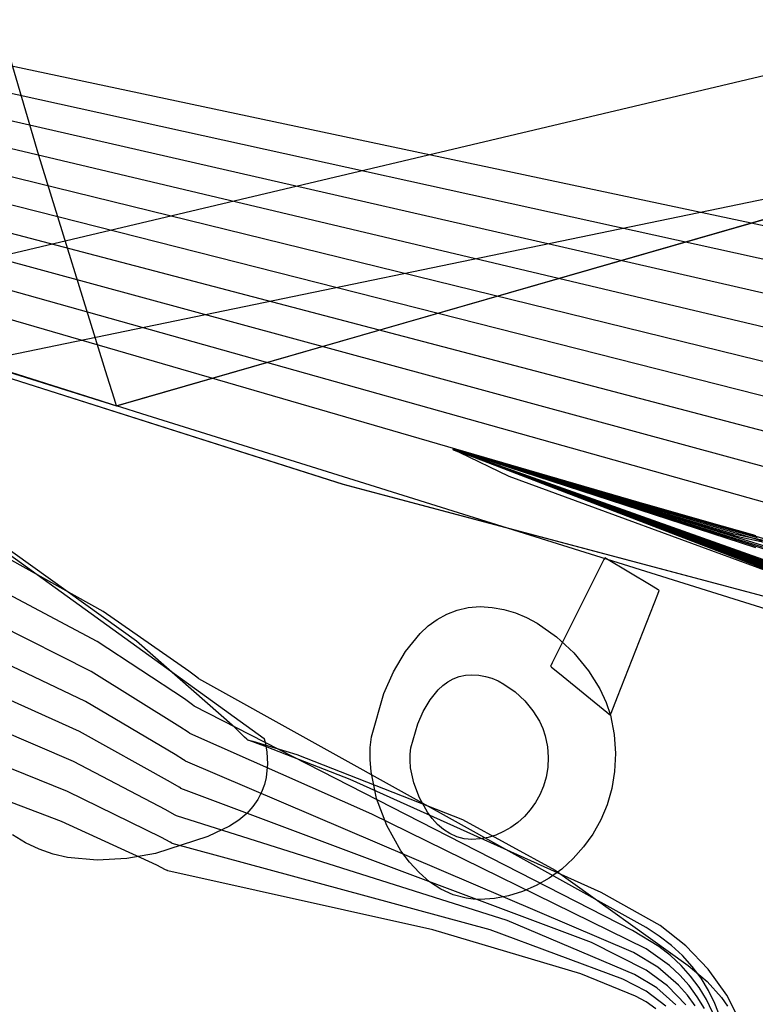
# Model space of a CAD drawing. Extents: x -3.57 to 3.57, y -2.08 to 2.06.
# Tile 108 of 219: x -0.6959 to -0.6237, y 0.2298 to 0.3265. Entities that reach past the tile are written whole.
import ezdxf

# ---------------------------------------------------------------- set-up
doc = ezdxf.new("R2010")
doc.units = 0

msp = doc.modelspace()

# ---------------------------------------------------------------- linework, layer by layer
at = {"layer": 'Layer 1', "color": 7, "linetype": 'CONTINUOUS'}
for p, q in [((-0.694025, 0.313142), (-0.721806, 0.407428)), ((-1.716449, 0.082469), (-0.268084, 0.382296)), ((-1.007922, 0.229826), (-0.608797, 0.324332)), ((-0.570312, 0.29503), (-0.703954, 0.323432)), ((-0.572596, 0.291831), (-0.704987, 0.321027)), ((-0.574873, 0.288628), (-0.706014, 0.318621)), ((-0.577157, 0.285425), (-0.707043, 0.316215)), ((-0.593832, 0.315221), (-0.662393, 0.295456)), ((-0.579441, 0.282222), (-0.708075, 0.313808)), ((-0.68731, 0.291458), (-0.694025, 0.313142)), ((-0.759791, 0.311318), (-0.664185, 0.280851)), ((-0.759791, 0.311318), (-0.664185, 0.280851)), ((-0.759791, 0.311318), (-0.664185, 0.280851)), ((-0.759791, 0.311318), (-0.664185, 0.280851)), ((-0.759791, 0.311318), (-0.664185, 0.280851)), ((-0.759791, 0.311318), (-0.664185, 0.280851)), ((-0.759791, 0.311318), (-0.664185, 0.280851)), ((-0.759791, 0.311318), (-0.664185, 0.280851)), ((-0.759791, 0.311318), (-0.664185, 0.280851)), ((-0.759791, 0.311318), (-0.664185, 0.280851)), ((-0.759791, 0.311318), (-0.664185, 0.280851)), ((-0.759791, 0.311318), (-0.664185, 0.280851)), ((-0.759791, 0.311318), (-0.664185, 0.280851)), ((-0.759791, 0.311318), (-0.664185, 0.280851)), ((-0.759791, 0.311318), (-0.664185, 0.280851)), ((-0.759791, 0.311318), (-0.664185, 0.280851)), ((-0.759791, 0.311318), (-0.664185, 0.280851)), ((-0.759784, 0.311315), (-0.664164, 0.280844)), ((-0.759784, 0.311315), (-0.664164, 0.280844)), ((-0.581725, 0.279023), (-0.709107, 0.311403)), ((-0.584005, 0.275816), (-0.710135, 0.308996)), ((-0.586285, 0.272617), (-0.711167, 0.306591)), ((-0.588569, 0.269414), (-0.712196, 0.304185)), ((-0.733937, 0.303546), (-0.686402, 0.288535)), ((-0.587553, 0.265235), (-0.70847, 0.300386)), ((-0.662393, 0.295456), (-0.683993, 0.28923)), ((-0.687971, 0.289031), (-0.699571, 0.292694)), ((-0.686606, 0.289194), (-0.68731, 0.291458)), ((-0.68644, 0.288658), (-0.686606, 0.289194)), ((-0.683993, 0.28923), (-0.686009, 0.288649)), ((-0.686755, 0.288647), (-0.687971, 0.289031)), ((-0.686468, 0.288556), (-0.686755, 0.288647)), ((-0.686409, 0.288538), (-0.686468, 0.288556)), ((-0.686406, 0.288549), (-0.68644, 0.288658)), ((-0.686403, 0.288536), (-0.686409, 0.288538)), ((-0.686403, 0.288539), (-0.686406, 0.288549)), ((-0.686402, 0.288536), (-0.686403, 0.288539)), ((-0.686402, 0.288536), (-0.686403, 0.288536)), ((-0.686401, 0.288536), (-0.686402, 0.288535)), ((-0.686402, 0.288535), (-0.686402, 0.288536)), ((-0.686402, 0.288535), (-0.686402, 0.288536)), ((-0.686402, 0.288536), (-0.686402, 0.288536)), ((-0.686402, 0.288535), (-0.686402, 0.288535)), ((-0.686402, 0.288535), (-0.686402, 0.288535)), ((-0.686402, 0.288535), (-0.686402, 0.288535)), ((-0.686402, 0.288535), (-0.686402, 0.288535)), ((-0.686402, 0.288535), (-0.686402, 0.288535)), ((-0.686402, 0.288535), (-0.686402, 0.288535)), ((-0.686402, 0.288535), (-0.686402, 0.288535)), ((-0.686402, 0.288535), (-0.686402, 0.288535)), ((-0.686379, 0.288542), (-0.686401, 0.288536)), ((-0.686009, 0.288649), (-0.686379, 0.288542)), ((-0.652936, 0.284147), (-0.653386, 0.284276)), ((-0.653386, 0.284276), (-0.653386, 0.284276)), ((-0.653386, 0.284276), (-0.653386, 0.284276)), ((-0.653386, 0.284276), (-0.653386, 0.284276)), ((-0.653386, 0.284276), (-0.653386, 0.284276)), ((-0.653386, 0.284276), (-0.653386, 0.284276)), ((-0.653386, 0.284276), (-0.653386, 0.284276)), ((-0.653386, 0.284276), (-0.653386, 0.284276)), ((-0.653386, 0.284276), (-0.653386, 0.284276)), ((-0.653386, 0.284276), (-0.653385, 0.284275)), ((-0.652929, 0.284143), (-0.653386, 0.284276)), ((-0.653386, 0.284276), (-0.653386, 0.284276)), ((-0.653386, 0.284276), (-0.653386, 0.284276)), ((-0.653386, 0.284276), (-0.653386, 0.284276)), ((-0.653386, 0.284276), (-0.653386, 0.284276)), ((-0.653386, 0.284276), (-0.653386, 0.284276)), ((-0.653386, 0.284276), (-0.653386, 0.284276)), ((-0.653386, 0.284276), (-0.653386, 0.284276)), ((-0.653386, 0.284276), (-0.653386, 0.284276)), ((-0.653386, 0.284276), (-0.653385, 0.284275)), ((-0.652922, 0.284138), (-0.653386, 0.284276)), ((-0.653386, 0.284276), (-0.653386, 0.284276)), ((-0.653386, 0.284276), (-0.653386, 0.284276)), ((-0.653386, 0.284276), (-0.653386, 0.284276)), ((-0.653386, 0.284276), (-0.653386, 0.284276)), ((-0.653386, 0.284276), (-0.653386, 0.284276)), ((-0.653386, 0.284276), (-0.653386, 0.284276)), ((-0.653386, 0.284276), (-0.653386, 0.284276)), ((-0.653386, 0.284276), (-0.653386, 0.284276)), ((-0.653386, 0.284276), (-0.653385, 0.284275)), ((-0.653385, 0.284275), (-0.653386, 0.284276)), ((-0.653386, 0.284276), (-0.653386, 0.284276)), ((-0.653386, 0.284276), (-0.653386, 0.284276)), ((-0.653386, 0.284276), (-0.653386, 0.284276)), ((-0.653386, 0.284276), (-0.653386, 0.284276)), ((-0.653386, 0.284276), (-0.653386, 0.284276)), ((-0.653386, 0.284276), (-0.653386, 0.284276)), ((-0.653386, 0.284276), (-0.653386, 0.284276)), ((-0.653386, 0.284276), (-0.653385, 0.284275)), ((-0.653385, 0.284275), (-0.653386, 0.284276)), ((-0.653386, 0.284276), (-0.653386, 0.284276)), ((-0.653386, 0.284276), (-0.653386, 0.284276)), ((-0.653386, 0.284276), (-0.653386, 0.284276)), ((-0.653386, 0.284276), (-0.653386, 0.284276)), ((-0.653386, 0.284276), (-0.653386, 0.284276)), ((-0.653386, 0.284276), (-0.653386, 0.284276)), ((-0.653386, 0.284276), (-0.653386, 0.284276)), ((-0.653386, 0.284276), (-0.653385, 0.284275)), ((-0.652901, 0.284125), (-0.653386, 0.284276)), ((-0.653386, 0.284276), (-0.653386, 0.284276)), ((-0.653386, 0.284276), (-0.653386, 0.284276)), ((-0.653386, 0.284276), (-0.653386, 0.284276)), ((-0.653386, 0.284276), (-0.653386, 0.284276)), ((-0.653386, 0.284276), (-0.653386, 0.284276)), ((-0.653386, 0.284276), (-0.653386, 0.284276)), ((-0.653386, 0.284276), (-0.653386, 0.284276)), ((-0.653386, 0.284276), (-0.653386, 0.284276)), ((-0.653386, 0.284276), (-0.653385, 0.284275)), ((-0.652894, 0.28412), (-0.653386, 0.284276)), ((-0.653386, 0.284276), (-0.653386, 0.284276)), ((-0.653386, 0.284276), (-0.653386, 0.284276)), ((-0.653386, 0.284276), (-0.653386, 0.284276)), ((-0.653386, 0.284276), (-0.653386, 0.284276)), ((-0.653386, 0.284276), (-0.653386, 0.284276)), ((-0.653386, 0.284276), (-0.653386, 0.284276)), ((-0.653386, 0.284276), (-0.653386, 0.284276)), ((-0.653386, 0.284276), (-0.653386, 0.284276)), ((-0.653386, 0.284276), (-0.653385, 0.284275)), ((-0.652887, 0.284116), (-0.653386, 0.284276)), ((-0.653386, 0.284276), (-0.653386, 0.284276)), ((-0.653386, 0.284276), (-0.653386, 0.284276)), ((-0.653386, 0.284276), (-0.653386, 0.284276)), ((-0.653386, 0.284276), (-0.653386, 0.284276)), ((-0.653386, 0.284276), (-0.653386, 0.284276)), ((-0.653386, 0.284276), (-0.653386, 0.284276)), ((-0.653386, 0.284276), (-0.653386, 0.284276)), ((-0.653386, 0.284276), (-0.653386, 0.284276)), ((-0.653386, 0.284276), (-0.653385, 0.284275)), ((-0.65288, 0.284111), (-0.653386, 0.284276)), ((-0.653386, 0.284276), (-0.653386, 0.284276)), ((-0.653386, 0.284276), (-0.653386, 0.284276)), ((-0.653386, 0.284276), (-0.653386, 0.284276)), ((-0.653386, 0.284276), (-0.653386, 0.284276)), ((-0.653386, 0.284276), (-0.653386, 0.284276)), ((-0.653386, 0.284276), (-0.653386, 0.284276)), ((-0.653386, 0.284276), (-0.653386, 0.284276)), ((-0.653386, 0.284276), (-0.653386, 0.284276)), ((-0.653386, 0.284276), (-0.653385, 0.284275)), ((-0.652823, 0.284075), (-0.653386, 0.284276)), ((-0.653386, 0.284276), (-0.653386, 0.284276)), ((-0.653386, 0.284276), (-0.653386, 0.284276)), ((-0.653386, 0.284276), (-0.653386, 0.284276)), ((-0.653386, 0.284276), (-0.653386, 0.284276)), ((-0.653386, 0.284276), (-0.653386, 0.284276)), ((-0.653386, 0.284276), (-0.653386, 0.284276)), ((-0.653386, 0.284276), (-0.653386, 0.284276)), ((-0.653386, 0.284276), (-0.653386, 0.284276)), ((-0.653386, 0.284276), (-0.653385, 0.284275)), ((-0.652816, 0.284071), (-0.653386, 0.284276)), ((-0.653386, 0.284276), (-0.653386, 0.284276)), ((-0.653386, 0.284276), (-0.653386, 0.284276)), ((-0.653386, 0.284276), (-0.653386, 0.284276)), ((-0.653386, 0.284276), (-0.653386, 0.284276)), ((-0.653386, 0.284276), (-0.653386, 0.284276)), ((-0.653386, 0.284276), (-0.653386, 0.284276)), ((-0.653386, 0.284276), (-0.653386, 0.284276)), ((-0.653386, 0.284276), (-0.653386, 0.284276)), ((-0.653386, 0.284276), (-0.653385, 0.284275)), ((-0.652809, 0.284066), (-0.653386, 0.284276)), ((-0.653386, 0.284276), (-0.653386, 0.284276)), ((-0.653386, 0.284276), (-0.653386, 0.284276)), ((-0.653386, 0.284276), (-0.653386, 0.284276)), ((-0.653386, 0.284276), (-0.653386, 0.284276)), ((-0.653386, 0.284276), (-0.653386, 0.284276)), ((-0.653386, 0.284276), (-0.653386, 0.284276)), ((-0.653386, 0.284276), (-0.653386, 0.284276)), ((-0.653386, 0.284276), (-0.653386, 0.284276)), ((-0.653386, 0.284276), (-0.653385, 0.284275)), ((-0.652802, 0.284062), (-0.653386, 0.284276)), ((-0.653386, 0.284276), (-0.653386, 0.284276)), ((-0.653386, 0.284276), (-0.653386, 0.284276)), ((-0.653386, 0.284276), (-0.653386, 0.284276)), ((-0.653386, 0.284276), (-0.653386, 0.284276)), ((-0.653386, 0.284276), (-0.653386, 0.284276)), ((-0.653386, 0.284276), (-0.653386, 0.284276)), ((-0.653386, 0.284276), (-0.653386, 0.284276)), ((-0.653386, 0.284276), (-0.653386, 0.284276)), ((-0.653386, 0.284276), (-0.653385, 0.284275)), ((-0.652795, 0.284057), (-0.653386, 0.284276)), ((-0.653386, 0.284276), (-0.653386, 0.284276)), ((-0.653386, 0.284276), (-0.653386, 0.284276)), ((-0.653386, 0.284276), (-0.653386, 0.284276)), ((-0.653386, 0.284276), (-0.653386, 0.284276)), ((-0.653386, 0.284276), (-0.653386, 0.284276)), ((-0.653386, 0.284276), (-0.653386, 0.284276)), ((-0.653386, 0.284276), (-0.653386, 0.284276)), ((-0.653386, 0.284276), (-0.653386, 0.284276)), ((-0.653386, 0.284276), (-0.653385, 0.284275)), ((-0.652788, 0.284053), (-0.653386, 0.284276)), ((-0.653386, 0.284276), (-0.653386, 0.284276)), ((-0.653386, 0.284276), (-0.653386, 0.284276)), ((-0.653386, 0.284276), (-0.653386, 0.284276)), ((-0.653386, 0.284276), (-0.653386, 0.284276)), ((-0.653386, 0.284276), (-0.653386, 0.284276)), ((-0.653386, 0.284276), (-0.653386, 0.284276)), ((-0.653386, 0.284276), (-0.653386, 0.284276)), ((-0.653386, 0.284276), (-0.653386, 0.284276)), ((-0.653386, 0.284276), (-0.653385, 0.284275)), ((-0.652781, 0.284048), (-0.653386, 0.284276)), ((-0.653386, 0.284276), (-0.653386, 0.284276)), ((-0.653386, 0.284276), (-0.653386, 0.284276)), ((-0.653386, 0.284276), (-0.653386, 0.284276)), ((-0.653386, 0.284276), (-0.653386, 0.284276)), ((-0.653386, 0.284276), (-0.653386, 0.284276)), ((-0.653386, 0.284276), (-0.653386, 0.284276)), ((-0.653386, 0.284276), (-0.653386, 0.284276)), ((-0.653386, 0.284276), (-0.653386, 0.284276)), ((-0.653386, 0.284276), (-0.653385, 0.284275)), ((-0.652774, 0.284044), (-0.653386, 0.284276)), ((-0.653386, 0.284276), (-0.653386, 0.284276)), ((-0.653386, 0.284276), (-0.653386, 0.284276)), ((-0.653386, 0.284276), (-0.653386, 0.284276)), ((-0.653386, 0.284276), (-0.653386, 0.284276)), ((-0.653386, 0.284276), (-0.653386, 0.284276)), ((-0.653386, 0.284276), (-0.653386, 0.284276)), ((-0.653386, 0.284276), (-0.653386, 0.284276)), ((-0.653386, 0.284276), (-0.653386, 0.284276)), ((-0.653386, 0.284276), (-0.653385, 0.284275)), ((-0.652767, 0.284039), (-0.653386, 0.284276)), ((-0.653386, 0.284276), (-0.653386, 0.284276)), ((-0.653386, 0.284276), (-0.653386, 0.284276)), ((-0.653386, 0.284276), (-0.653386, 0.284276)), ((-0.653386, 0.284276), (-0.653386, 0.284276)), ((-0.653386, 0.284276), (-0.653386, 0.284276)), ((-0.653386, 0.284276), (-0.653386, 0.284276)), ((-0.653386, 0.284276), (-0.653386, 0.284276)), ((-0.653386, 0.284276), (-0.653386, 0.284276)), ((-0.653386, 0.284276), (-0.653385, 0.284275)), ((-0.65276, 0.284035), (-0.653386, 0.284276)), ((-0.653386, 0.284276), (-0.653386, 0.284276)), ((-0.653386, 0.284276), (-0.653386, 0.284276)), ((-0.653386, 0.284276), (-0.653386, 0.284276)), ((-0.653386, 0.284276), (-0.653386, 0.284276)), ((-0.653386, 0.284276), (-0.653386, 0.284276)), ((-0.653386, 0.284276), (-0.653386, 0.284276)), ((-0.653386, 0.284276), (-0.653386, 0.284276)), ((-0.653386, 0.284276), (-0.653386, 0.284276)), ((-0.653386, 0.284276), (-0.653385, 0.284275)), ((-0.653385, 0.284275), (-0.653383, 0.284274)), ((-0.653385, 0.284275), (-0.653383, 0.284274)), ((-0.653385, 0.284275), (-0.653383, 0.284274)), ((-0.653381, 0.284274), (-0.653385, 0.284275)), ((-0.653385, 0.284275), (-0.653383, 0.284274)), ((-0.653381, 0.284274), (-0.653385, 0.284275)), ((-0.653385, 0.284275), (-0.653383, 0.284274)), ((-0.653385, 0.284275), (-0.653383, 0.284274)), ((-0.653385, 0.284275), (-0.653383, 0.284274)), ((-0.653385, 0.284275), (-0.653383, 0.284274)), ((-0.653385, 0.284275), (-0.653383, 0.284274)), ((-0.653385, 0.284275), (-0.653383, 0.284274)), ((-0.653385, 0.284275), (-0.653383, 0.284274)), ((-0.653385, 0.284275), (-0.653383, 0.284274)), ((-0.653385, 0.284275), (-0.653383, 0.284274)), ((-0.653385, 0.284275), (-0.653383, 0.284274)), ((-0.653385, 0.284275), (-0.653383, 0.284274)), ((-0.653385, 0.284275), (-0.653383, 0.284274)), ((-0.653385, 0.284275), (-0.653383, 0.284274)), ((-0.653385, 0.284275), (-0.653383, 0.284274)), ((-0.653385, 0.284275), (-0.653383, 0.284274)), ((-0.653383, 0.284274), (-0.653361, 0.284264)), ((-0.653383, 0.284274), (-0.653361, 0.284264)), ((-0.653383, 0.284274), (-0.653361, 0.284264)), ((-0.653383, 0.284274), (-0.653361, 0.284264)), ((-0.653383, 0.284274), (-0.653361, 0.284264)), ((-0.653383, 0.284274), (-0.653361, 0.284264)), ((-0.653383, 0.284274), (-0.653361, 0.284264)), ((-0.653383, 0.284274), (-0.653361, 0.284264)), ((-0.653383, 0.284274), (-0.653361, 0.284264)), ((-0.653383, 0.284274), (-0.653361, 0.284264)), ((-0.653383, 0.284274), (-0.653361, 0.284264)), ((-0.653383, 0.284274), (-0.653361, 0.284264)), ((-0.653383, 0.284274), (-0.653361, 0.284264)), ((-0.653383, 0.284274), (-0.653361, 0.284264)), ((-0.653383, 0.284274), (-0.653361, 0.284264)), ((-0.653383, 0.284274), (-0.653361, 0.284264)), ((-0.653383, 0.284274), (-0.653361, 0.284264)), ((-0.653383, 0.284274), (-0.653361, 0.284264)), ((-0.653383, 0.284274), (-0.653361, 0.284264)), ((-0.653361, 0.284268), (-0.653381, 0.284274)), ((-0.653361, 0.284268), (-0.653381, 0.284274)), ((-0.653278, 0.284243), (-0.653361, 0.284268)), ((-0.653276, 0.284242), (-0.653361, 0.284268)), ((-0.653361, 0.284264), (-0.653253, 0.284211)), ((-0.653361, 0.284264), (-0.653253, 0.284211)), ((-0.653361, 0.284264), (-0.653253, 0.284211)), ((-0.653361, 0.284264), (-0.653253, 0.284211)), ((-0.653361, 0.284264), (-0.653253, 0.284211)), ((-0.653361, 0.284264), (-0.653253, 0.284211)), ((-0.653361, 0.284264), (-0.653253, 0.284211)), ((-0.653361, 0.284264), (-0.653253, 0.284211)), ((-0.653361, 0.284264), (-0.653253, 0.284211)), ((-0.653361, 0.284264), (-0.653253, 0.284211)), ((-0.653361, 0.284264), (-0.653253, 0.284211)), ((-0.653361, 0.284264), (-0.653253, 0.284211)), ((-0.653361, 0.284264), (-0.653253, 0.284211)), ((-0.653361, 0.284264), (-0.653253, 0.284211)), ((-0.653361, 0.284264), (-0.653253, 0.284211)), ((-0.653361, 0.284264), (-0.653253, 0.284211)), ((-0.653361, 0.284264), (-0.653253, 0.284211)), ((-0.653361, 0.284264), (-0.653253, 0.284211)), ((-0.653361, 0.284264), (-0.653253, 0.284211)), ((-0.652946, 0.284143), (-0.653278, 0.284243)), ((-0.65294, 0.284139), (-0.653276, 0.284242)), ((-0.653253, 0.284211), (-0.652785, 0.283984)), ((-0.653253, 0.284211), (-0.652785, 0.283984)), ((-0.653253, 0.284211), (-0.652785, 0.283984)), ((-0.653253, 0.284211), (-0.652785, 0.283984)), ((-0.653253, 0.284211), (-0.652785, 0.283984)), ((-0.653253, 0.284211), (-0.652785, 0.283984)), ((-0.653253, 0.284211), (-0.652785, 0.283984)), ((-0.653253, 0.284211), (-0.652785, 0.283984)), ((-0.653253, 0.284211), (-0.652785, 0.283984)), ((-0.653253, 0.284211), (-0.652785, 0.283984)), ((-0.653253, 0.284211), (-0.652785, 0.283984)), ((-0.653253, 0.284211), (-0.652785, 0.283984)), ((-0.653253, 0.284211), (-0.652785, 0.283984)), ((-0.653253, 0.284211), (-0.652785, 0.283984)), ((-0.653253, 0.284211), (-0.652785, 0.283984)), ((-0.653253, 0.284211), (-0.652785, 0.283984)), ((-0.653253, 0.284211), (-0.652785, 0.283984)), ((-0.653253, 0.284211), (-0.652785, 0.283984)), ((-0.653253, 0.284211), (-0.652785, 0.283984)), ((-0.649723, 0.283171), (-0.652946, 0.284143)), ((-0.649668, 0.283136), (-0.65294, 0.284139)), ((-0.649812, 0.283255), (-0.652936, 0.284147)), ((-0.649756, 0.283219), (-0.652929, 0.284143)), ((-0.649699, 0.283183), (-0.652922, 0.284138)), ((-0.649532, 0.283076), (-0.652901, 0.284125)), ((-0.649475, 0.28304), (-0.652894, 0.28412)), ((-0.649419, 0.283004), (-0.652887, 0.284116)), ((-0.649363, 0.282969), (-0.65288, 0.284111)), ((-0.648913, 0.282683), (-0.652823, 0.284075)), ((-0.648857, 0.282647), (-0.652816, 0.284071)), ((-0.648801, 0.282611), (-0.652809, 0.284066)), ((-0.648745, 0.282576), (-0.652802, 0.284062)), ((-0.648689, 0.28254), (-0.652795, 0.284057)), ((-0.648633, 0.282504), (-0.652788, 0.284053)), ((-0.652785, 0.283984), (-0.647901, 0.281649)), ((-0.652785, 0.283984), (-0.647902, 0.281649)), ((-0.652785, 0.283984), (-0.647901, 0.281649)), ((-0.652785, 0.283984), (-0.647902, 0.281649)), ((-0.652785, 0.283984), (-0.647901, 0.281649)), ((-0.652785, 0.283984), (-0.647902, 0.281649)), ((-0.652785, 0.283984), (-0.647901, 0.281649)), ((-0.652785, 0.283984), (-0.647902, 0.281649)), ((-0.652785, 0.283984), (-0.647901, 0.281649)), ((-0.652785, 0.283984), (-0.647901, 0.281649)), ((-0.652785, 0.283984), (-0.647902, 0.281649)), ((-0.652785, 0.283984), (-0.647901, 0.281649)), ((-0.652785, 0.283984), (-0.647902, 0.281649)), ((-0.652785, 0.283984), (-0.647901, 0.281649)), ((-0.652785, 0.283984), (-0.647902, 0.281649)), ((-0.652785, 0.283984), (-0.647901, 0.281649)), ((-0.652785, 0.283984), (-0.647902, 0.281649)), ((-0.652785, 0.283984), (-0.647901, 0.281649)), ((-0.652785, 0.283984), (-0.647901, 0.281649)), ((-0.648577, 0.282468), (-0.652781, 0.284048)), ((-0.648521, 0.282433), (-0.652774, 0.284044)), ((-0.648464, 0.282397), (-0.652767, 0.284039)), ((-0.648408, 0.282361), (-0.65276, 0.284035)), ((-0.626972, 0.27673), (-0.649812, 0.283255)), ((-0.62656, 0.276465), (-0.649756, 0.283219)), ((-0.625809, 0.275958), (-0.649723, 0.283171)), ((-0.626142, 0.2762), (-0.649699, 0.283183)), ((-0.625392, 0.275698), (-0.649668, 0.283136)), ((-0.624901, 0.275408), (-0.649532, 0.283076)), ((-0.624482, 0.275143), (-0.649475, 0.28304)), ((-0.624071, 0.274882), (-0.649419, 0.283004)), ((-0.623652, 0.274617), (-0.649363, 0.282969)), ((-0.620333, 0.272504), (-0.648913, 0.282683)), ((-0.619918, 0.272239), (-0.648857, 0.282647)), ((-0.619503, 0.271974), (-0.648801, 0.282611)), ((-0.619088, 0.271712), (-0.648745, 0.282576)), ((-0.618673, 0.271447), (-0.648689, 0.28254)), ((-0.618261, 0.271182), (-0.648633, 0.282504)), ((-0.617843, 0.270917), (-0.648577, 0.282468)), ((-0.617432, 0.270655), (-0.648521, 0.282433)), ((-0.617013, 0.27039), (-0.648464, 0.282397)), ((-0.616598, 0.270125), (-0.648408, 0.282361)), ((-0.647902, 0.281649), (-0.551181, 0.246082)), ((-0.647902, 0.281649), (-0.551181, 0.246082)), ((-0.647902, 0.281649), (-0.551181, 0.246082)), ((-0.647902, 0.281649), (-0.551181, 0.246082)), ((-0.647902, 0.281649), (-0.551181, 0.246082)), ((-0.647902, 0.281649), (-0.551181, 0.246082)), ((-0.647902, 0.281649), (-0.551181, 0.246082)), ((-0.647902, 0.281649), (-0.551181, 0.246082)), ((-0.647901, 0.281649), (-0.551181, 0.246082)), ((-0.647901, 0.281649), (-0.551181, 0.246082)), ((-0.647901, 0.281649), (-0.551181, 0.246082)), ((-0.647901, 0.281649), (-0.551181, 0.246082)), ((-0.647901, 0.281649), (-0.551181, 0.246082)), ((-0.647901, 0.281649), (-0.551181, 0.246082)), ((-0.647901, 0.281649), (-0.551181, 0.246082)), ((-0.647901, 0.281649), (-0.551181, 0.246082)), ((-0.647901, 0.281649), (-0.551181, 0.246082)), ((-0.647901, 0.281649), (-0.551181, 0.246082)), ((-0.647901, 0.281649), (-0.551181, 0.246082)), ((-0.664185, 0.280851), (-0.552162, 0.251014)), ((-0.664185, 0.280851), (-0.552162, 0.251014)), ((-0.664185, 0.280851), (-0.552162, 0.251014)), ((-0.664185, 0.280851), (-0.552162, 0.251014)), ((-0.664185, 0.280851), (-0.552162, 0.251014)), ((-0.664185, 0.280851), (-0.552162, 0.251014)), ((-0.664185, 0.280851), (-0.552162, 0.251014)), ((-0.664185, 0.280851), (-0.552162, 0.251014)), ((-0.664185, 0.280851), (-0.552162, 0.251014)), ((-0.664185, 0.280851), (-0.552162, 0.251014)), ((-0.664185, 0.280851), (-0.552162, 0.251014)), ((-0.664185, 0.280851), (-0.552162, 0.251014)), ((-0.664185, 0.280851), (-0.552162, 0.251014)), ((-0.664185, 0.280851), (-0.552162, 0.251014)), ((-0.664185, 0.280851), (-0.552162, 0.251014)), ((-0.664185, 0.280851), (-0.552162, 0.251014)), ((-0.664185, 0.280851), (-0.552162, 0.251014)), ((-0.664164, 0.280844), (-0.552151, 0.251012)), ((-0.664164, 0.280844), (-0.552151, 0.251012)), ((-0.687715, 0.268341), (-0.702534, 0.276641)), ((-0.70147, 0.277237), (-0.671929, 0.25589)), ((-0.684456, 0.265426), (-0.700812, 0.277185)), ((-0.623949, 0.275866), (-0.626972, 0.27673)), ((-0.62349, 0.275571), (-0.62656, 0.276465)), ((-0.623024, 0.275275), (-0.626142, 0.2762)), ((-0.558459, 0.261212), (-0.625809, 0.275958)), ((-0.556773, 0.260325), (-0.625392, 0.275698)), ((-0.623649, 0.27578), (-0.623949, 0.275866)), ((-0.62164, 0.274393), (-0.624901, 0.275408)), ((-0.621174, 0.274098), (-0.624482, 0.275143)), ((-0.620715, 0.273806), (-0.624071, 0.274882)), ((-0.63848, 0.273619), (-0.638496, 0.273586)), ((-0.638477, 0.273625), (-0.63848, 0.273619)), ((-0.638476, 0.273626), (-0.638477, 0.273625)), ((-0.638469, 0.273621), (-0.638476, 0.273626)), ((-0.638476, 0.273626), (-0.638476, 0.273626)), ((-0.638476, 0.273626), (-0.638476, 0.273626)), ((-0.638476, 0.273626), (-0.638476, 0.273626)), ((-0.638476, 0.273626), (-0.638476, 0.273626)), ((-0.638476, 0.273626), (-0.638476, 0.273626)), ((-0.638476, 0.273626), (-0.638476, 0.273626)), ((-0.638476, 0.273626), (-0.638476, 0.273626)), ((-0.638476, 0.273626), (-0.638476, 0.273626)), ((-0.638476, 0.273626), (-0.638476, 0.273626)), ((-0.638315, 0.273529), (-0.638469, 0.273621)), ((-0.688298, 0.265399), (-0.703305, 0.273385)), ((-0.638566, 0.273447), (-0.639252, 0.272073)), ((-0.638496, 0.273586), (-0.638566, 0.273447)), ((-0.633926, 0.270895), (-0.638315, 0.273529)), ((-0.639252, 0.272073), (-0.643638, 0.263298)), ((-0.633239, 0.270483), (-0.633926, 0.270895)), ((-0.688881, 0.262454), (-0.704077, 0.270128)), ((-0.637242, 0.259967), (-0.633294, 0.270059)), ((-0.633294, 0.270059), (-0.633157, 0.270411)), ((-0.63317, 0.270441), (-0.633239, 0.270483)), ((-0.633153, 0.270431), (-0.63317, 0.270441)), ((-0.633157, 0.270411), (-0.63315, 0.270429)), ((-0.63315, 0.270429), (-0.633153, 0.270431)), ((-0.63315, 0.270429), (-0.63315, 0.270429)), ((-0.63315, 0.270429), (-0.63315, 0.270429)), ((-0.63315, 0.270429), (-0.63315, 0.270429)), ((-0.63315, 0.270429), (-0.63315, 0.270429)), ((-0.63315, 0.270429), (-0.63315, 0.270429)), ((-0.63315, 0.270429), (-0.63315, 0.270429)), ((-0.63315, 0.270429), (-0.63315, 0.270429)), ((-0.63315, 0.270429), (-0.63315, 0.270429)), ((-0.63315, 0.270429), (-0.63315, 0.270429)), ((-0.63315, 0.270429), (-0.63315, 0.270429)), ((-0.651881, 0.268746), (-0.65072, 0.268831)), ((-0.65072, 0.268831), (-0.649536, 0.268758)), ((-0.679295, 0.262492), (-0.687715, 0.268341)), ((-0.654931, 0.267583), (-0.653985, 0.268108)), ((-0.653985, 0.268108), (-0.652969, 0.2685)), ((-0.652969, 0.2685), (-0.651881, 0.268746)), ((-0.649536, 0.268758), (-0.648381, 0.268548)), ((-0.648381, 0.268548), (-0.64726, 0.268213)), ((-0.64726, 0.268213), (-0.646178, 0.267766)), ((-0.689466, 0.259512), (-0.704848, 0.266873)), ((-0.656618, 0.266192), (-0.655808, 0.26694)), ((-0.655808, 0.26694), (-0.654931, 0.267583)), ((-0.646178, 0.267766), (-0.64514, 0.267219)), ((-0.64514, 0.267219), (-0.643214, 0.265875)), ((-0.658043, 0.264438), (-0.656618, 0.266192)), ((-0.643214, 0.265875), (-0.641518, 0.264282)), ((-0.679745, 0.259771), (-0.688298, 0.265399)), ((-0.674796, 0.256953), (-0.684456, 0.265426)), ((-0.659218, 0.262436), (-0.658043, 0.264438)), ((-0.641518, 0.264282), (-0.640091, 0.262539)), ((-0.690053, 0.256573), (-0.705623, 0.263619)), ((-0.64378, 0.263015), (-0.643799, 0.262976)), ((-0.643799, 0.262976), (-0.643799, 0.262976)), ((-0.643799, 0.262976), (-0.643799, 0.262976)), ((-0.643799, 0.262976), (-0.643799, 0.262976)), ((-0.643799, 0.262976), (-0.643799, 0.262976)), ((-0.643799, 0.262976), (-0.643799, 0.262976)), ((-0.643799, 0.262976), (-0.643799, 0.262976)), ((-0.643799, 0.262976), (-0.643799, 0.262976)), ((-0.643799, 0.262976), (-0.643799, 0.262976)), ((-0.643799, 0.262976), (-0.643799, 0.262976)), ((-0.643799, 0.262976), (-0.643799, 0.262976)), ((-0.643799, 0.262976), (-0.643799, 0.262976)), ((-0.643799, 0.262976), (-0.643799, 0.262976)), ((-0.643799, 0.262976), (-0.643795, 0.262973)), ((-0.643795, 0.262973), (-0.643777, 0.262958)), ((-0.643638, 0.263298), (-0.64378, 0.263015)), ((-0.680195, 0.257046), (-0.688881, 0.262454)), ((-0.678518, 0.261893), (-0.679295, 0.262492)), ((-0.660156, 0.260295), (-0.659218, 0.262436)), ((-0.652785, 0.261956), (-0.652173, 0.262094)), ((-0.652173, 0.262094), (-0.65152, 0.262142)), ((-0.65152, 0.262142), (-0.650854, 0.262101)), ((-0.650854, 0.262101), (-0.650205, 0.261983)), ((-0.643777, 0.262958), (-0.643701, 0.262896)), ((-0.643701, 0.262896), (-0.642945, 0.262277)), ((-0.642945, 0.262277), (-0.637941, 0.258181)), ((-0.640091, 0.262539), (-0.638969, 0.260746)), ((-0.678359, 0.261768), (-0.678518, 0.261893)), ((-0.678344, 0.261756), (-0.678359, 0.261768)), ((-0.67834, 0.261753), (-0.678344, 0.261756)), ((-0.678339, 0.261752), (-0.67834, 0.261753)), ((-0.678339, 0.261752), (-0.678339, 0.261752)), ((-0.678339, 0.261752), (-0.678339, 0.261752)), ((-0.678339, 0.261752), (-0.678339, 0.261752)), ((-0.678339, 0.261752), (-0.678339, 0.261752)), ((-0.634433, 0.23732), (-0.678339, 0.261752)), ((-0.654837, 0.260657), (-0.654382, 0.261078)), ((-0.654382, 0.261078), (-0.653888, 0.26144)), ((-0.653888, 0.26144), (-0.653356, 0.261735)), ((-0.653356, 0.261735), (-0.652785, 0.261956)), ((-0.650205, 0.261983), (-0.649575, 0.261794)), ((-0.649575, 0.261794), (-0.648966, 0.261543)), ((-0.648966, 0.261543), (-0.648383, 0.261235)), ((-0.648383, 0.261235), (-0.647299, 0.260479)), ((-0.690634, 0.253629), (-0.706393, 0.260362)), ((-0.66137, 0.256051), (-0.660156, 0.260295)), ((-0.655639, 0.259671), (-0.654837, 0.260657)), ((-0.647299, 0.260479), (-0.646345, 0.259583)), ((-0.638969, 0.260746), (-0.638351, 0.259428)), ((-0.680648, 0.254325), (-0.689466, 0.259512)), ((-0.678954, 0.259195), (-0.679745, 0.259771)), ((-0.678792, 0.259074), (-0.678954, 0.259195)), ((-0.656301, 0.258544), (-0.655639, 0.259671)), ((-0.646345, 0.259583), (-0.645542, 0.258603)), ((-0.638351, 0.259428), (-0.637941, 0.258181)), ((-0.637861, 0.258387), (-0.637242, 0.259967)), ((-0.678777, 0.259063), (-0.678792, 0.259074)), ((-0.678773, 0.25906), (-0.678777, 0.259063)), ((-0.678772, 0.259059), (-0.678773, 0.25906)), ((-0.678772, 0.259059), (-0.678772, 0.259059)), ((-0.678772, 0.259059), (-0.678772, 0.259059)), ((-0.678772, 0.259059), (-0.678772, 0.259059)), ((-0.678772, 0.259059), (-0.678772, 0.259059)), ((-0.635767, 0.237032), (-0.678772, 0.259059)), ((-0.656829, 0.25734), (-0.656301, 0.258544)), ((-0.645542, 0.258603), (-0.64491, 0.257595)), ((-0.637941, 0.258182), (-0.637938, 0.25819)), ((-0.637941, 0.258181), (-0.637941, 0.258182)), ((-0.637941, 0.258181), (-0.637941, 0.258181)), ((-0.637941, 0.258181), (-0.637941, 0.258181)), ((-0.637941, 0.258181), (-0.637941, 0.258181)), ((-0.637941, 0.258181), (-0.637941, 0.258181)), ((-0.637941, 0.258181), (-0.637941, 0.258181)), ((-0.637941, 0.258181), (-0.637941, 0.258181)), ((-0.637941, 0.258181), (-0.637575, 0.256266)), ((-0.637938, 0.25819), (-0.637923, 0.258227)), ((-0.637923, 0.258227), (-0.637861, 0.258387)), ((-0.657512, 0.254953), (-0.656829, 0.25734)), ((-0.64491, 0.257595), (-0.644562, 0.256854)), ((-0.691217, 0.250687), (-0.707163, 0.257107)), ((-0.681102, 0.251608), (-0.690053, 0.256573)), ((-0.67939, 0.256493), (-0.680195, 0.257046)), ((-0.679225, 0.256377), (-0.67939, 0.256493)), ((-0.67921, 0.256366), (-0.679225, 0.256377)), ((-0.679206, 0.256363), (-0.67921, 0.256366)), ((-0.679205, 0.256362), (-0.679206, 0.256363)), ((-0.679205, 0.256362), (-0.679205, 0.256362)), ((-0.679205, 0.256362), (-0.679205, 0.256362)), ((-0.679205, 0.256362), (-0.679205, 0.256362)), ((-0.679205, 0.256362), (-0.679205, 0.256362)), ((-0.661336, 0.248439), (-0.679205, 0.256362)), ((-0.673835, 0.256028), (-0.674796, 0.256953)), ((-0.644562, 0.256854), (-0.644331, 0.256154)), ((-0.637575, 0.256266), (-0.637439, 0.254421)), ((-0.67361, 0.255807), (-0.673835, 0.256028)), ((-0.673565, 0.255762), (-0.67361, 0.255807)), ((-0.67356, 0.255757), (-0.673565, 0.255762)), ((-0.673559, 0.255756), (-0.67356, 0.255757)), ((-0.673538, 0.255748), (-0.673559, 0.255756)), ((-0.673559, 0.255756), (-0.673559, 0.255756)), ((-0.673559, 0.255756), (-0.673559, 0.255756)), ((-0.673559, 0.255756), (-0.673559, 0.255756)), ((-0.673559, 0.255756), (-0.673559, 0.255756)), ((-0.673559, 0.255756), (-0.673559, 0.255756)), ((-0.673559, 0.255756), (-0.673559, 0.255756)), ((-0.673559, 0.255756), (-0.673559, 0.255756)), ((-0.673559, 0.255756), (-0.673559, 0.255756)), ((-0.673559, 0.255756), (-0.673559, 0.255756)), ((-0.673559, 0.255756), (-0.673559, 0.255756)), ((-0.673559, 0.255756), (-0.673559, 0.255756)), ((-0.673559, 0.255756), (-0.673558, 0.255756)), ((-0.673558, 0.255756), (-0.673557, 0.255755)), ((-0.673557, 0.255755), (-0.673537, 0.25575)), ((-0.673397, 0.255697), (-0.673538, 0.255748)), ((-0.673537, 0.25575), (-0.673438, 0.255723)), ((-0.673438, 0.255723), (-0.673014, 0.255607)), ((-0.671627, 0.255037), (-0.673397, 0.255697)), ((-0.673014, 0.255607), (-0.668726, 0.254311)), ((-0.671929, 0.25589), (-0.671929, 0.25589)), ((-0.671929, 0.25589), (-0.671929, 0.25589)), ((-0.671929, 0.25589), (-0.671929, 0.25589)), ((-0.671929, 0.25589), (-0.671929, 0.25589)), ((-0.671929, 0.25589), (-0.671929, 0.25589)), ((-0.671929, 0.25589), (-0.671929, 0.25589)), ((-0.671929, 0.25589), (-0.671929, 0.255889)), ((-0.671929, 0.255889), (-0.671926, 0.255881)), ((-0.671926, 0.255881), (-0.671913, 0.25584)), ((-0.671913, 0.25584), (-0.671794, 0.255386)), ((-0.671794, 0.255386), (-0.671649, 0.254539)), ((-0.661508, 0.254995), (-0.66137, 0.256051)), ((-0.644331, 0.256154), (-0.644125, 0.255076)), ((-0.679831, 0.253795), (-0.680648, 0.254325)), ((-0.671649, 0.254539), (-0.671589, 0.253398)), ((-0.663469, 0.251857), (-0.671627, 0.255037)), ((-0.668726, 0.254311), (-0.652437, 0.247922)), ((-0.661525, 0.253837), (-0.661508, 0.254995)), ((-0.657598, 0.253708), (-0.657589, 0.254359)), ((-0.657589, 0.254359), (-0.657512, 0.254953)), ((-0.644125, 0.255076), (-0.644048, 0.254038)), ((-0.637439, 0.254421), (-0.637518, 0.252654)), ((-0.691803, 0.247745), (-0.707936, 0.253852)), ((-0.681552, 0.248884), (-0.690634, 0.253629)), ((-0.679663, 0.253683), (-0.679831, 0.253795)), ((-0.679647, 0.253673), (-0.679663, 0.253683)), ((-0.679643, 0.25367), (-0.679647, 0.253673)), ((-0.679642, 0.253669), (-0.679643, 0.25367)), ((-0.679642, 0.253669), (-0.679642, 0.253669)), ((-0.679642, 0.253669), (-0.679642, 0.253669)), ((-0.679642, 0.253669), (-0.679642, 0.253669)), ((-0.679642, 0.253669), (-0.679642, 0.253669)), ((-0.635666, 0.234881), (-0.679642, 0.253669)), ((-0.671589, 0.253398), (-0.671723, 0.252062)), ((-0.661422, 0.252601), (-0.661525, 0.253837)), ((-0.657541, 0.253013), (-0.657598, 0.253708)), ((-0.644048, 0.254038), (-0.644092, 0.253044)), ((-0.660875, 0.249988), (-0.661422, 0.252601)), ((-0.657233, 0.251543), (-0.657541, 0.253013)), ((-0.644092, 0.253044), (-0.644248, 0.252097)), ((-0.637518, 0.252654), (-0.637795, 0.250971)), ((-0.680271, 0.2511), (-0.681102, 0.251608)), ((-0.671723, 0.252062), (-0.671898, 0.251353)), ((-0.638836, 0.24076), (-0.663469, 0.251857)), ((-0.656679, 0.250056), (-0.657233, 0.251543)), ((-0.644248, 0.252097), (-0.644506, 0.251202)), ((-0.682002, 0.246163), (-0.691217, 0.250687)), ((-0.6801, 0.250994), (-0.680271, 0.2511)), ((-0.680084, 0.250984), (-0.6801, 0.250994)), ((-0.68008, 0.250981), (-0.680084, 0.250984)), ((-0.680079, 0.250981), (-0.68008, 0.250981)), ((-0.680079, 0.25098), (-0.680079, 0.250981)), ((-0.680079, 0.25098), (-0.680079, 0.25098)), ((-0.680079, 0.25098), (-0.680079, 0.25098)), ((-0.680079, 0.25098), (-0.680079, 0.25098)), ((-0.639779, 0.235863), (-0.680079, 0.25098)), ((-0.672162, 0.250631), (-0.67253, 0.249911)), ((-0.671898, 0.251353), (-0.672162, 0.250631)), ((-0.644506, 0.251202), (-0.644858, 0.250363)), ((-0.637795, 0.250971), (-0.638254, 0.24938)), ((-0.67253, 0.249911), (-0.673016, 0.249203)), ((-0.65989, 0.247344), (-0.660875, 0.249988)), ((-0.655893, 0.248656), (-0.656679, 0.250056)), ((-0.645294, 0.249585), (-0.645805, 0.24887)), ((-0.644858, 0.250363), (-0.645294, 0.249585)), ((-0.680707, 0.248398), (-0.681552, 0.248884)), ((-0.673632, 0.248521), (-0.674394, 0.247878)), ((-0.673016, 0.249203), (-0.673632, 0.248521)), ((-0.655418, 0.248022), (-0.655893, 0.248656)), ((-0.645805, 0.24887), (-0.646383, 0.248224)), ((-0.638254, 0.24938), (-0.638879, 0.247889)), ((-0.682456, 0.243442), (-0.691803, 0.247745)), ((-0.680534, 0.248296), (-0.680707, 0.248398)), ((-0.680517, 0.248287), (-0.680534, 0.248296)), ((-0.680513, 0.248284), (-0.680517, 0.248287)), ((-0.680512, 0.248284), (-0.680513, 0.248284)), ((-0.680512, 0.248283), (-0.680512, 0.248284)), ((-0.680512, 0.248284), (-0.680512, 0.248284)), ((-0.680512, 0.248283), (-0.680512, 0.248283)), ((-0.680512, 0.248283), (-0.680512, 0.248283)), ((-0.648059, 0.238001), (-0.680512, 0.248283)), ((-0.674394, 0.247878), (-0.675314, 0.247285)), ((-0.634435, 0.235233), (-0.661336, 0.248439)), ((-0.65489, 0.24745), (-0.655418, 0.248022)), ((-0.652437, 0.247922), (-0.643347, 0.242941)), ((-0.647017, 0.247651), (-0.6477, 0.247154)), ((-0.646383, 0.248224), (-0.647017, 0.247651)), ((-0.638879, 0.247889), (-0.639654, 0.246505)), ((-0.675314, 0.247285), (-0.67745, 0.246272)), ((-0.658493, 0.244856), (-0.65989, 0.247344)), ((-0.654311, 0.246952), (-0.65489, 0.24745)), ((-0.653682, 0.246541), (-0.654311, 0.246952)), ((-0.653007, 0.246232), (-0.653682, 0.246541)), ((-0.648422, 0.246738), (-0.649174, 0.246408)), ((-0.6477, 0.247154), (-0.648422, 0.246738)), ((-0.695345, 0.245635), (-0.696625, 0.246426)), ((-0.694008, 0.245008), (-0.695345, 0.245635)), ((-0.67745, 0.246272), (-0.682567, 0.244594)), ((-0.681143, 0.2457), (-0.682002, 0.246163)), ((-0.680967, 0.245603), (-0.681143, 0.2457)), ((-0.68095, 0.245594), (-0.680967, 0.245603)), ((-0.680946, 0.245591), (-0.68095, 0.245594)), ((-0.680945, 0.245591), (-0.680946, 0.245591)), ((-0.680945, 0.245591), (-0.680945, 0.245591)), ((-0.680945, 0.245591), (-0.680945, 0.245591)), ((-0.680945, 0.245591), (-0.680945, 0.245591)), ((-0.680945, 0.245591), (-0.680945, 0.245591)), ((-0.649736, 0.237103), (-0.680945, 0.245591)), ((-0.652285, 0.246037), (-0.653007, 0.246232)), ((-0.651908, 0.245986), (-0.652285, 0.246037)), ((-0.65152, 0.245969), (-0.651908, 0.245986)), ((-0.650732, 0.246019), (-0.65152, 0.245969)), ((-0.649947, 0.246167), (-0.650732, 0.246019)), ((-0.649174, 0.246408), (-0.649947, 0.246167)), ((-0.639654, 0.246505), (-0.640563, 0.245235)), ((-0.692626, 0.244536), (-0.694008, 0.245008)), ((-0.682567, 0.244594), (-0.685404, 0.244091)), ((-0.657648, 0.243729), (-0.658493, 0.244856)), ((-0.640563, 0.245235), (-0.64159, 0.244087)), ((-0.691209, 0.244207), (-0.692626, 0.244536)), ((-0.688312, 0.243931), (-0.691209, 0.244207)), ((-0.685404, 0.244091), (-0.688312, 0.243931)), ((-0.65671, 0.242711), (-0.657648, 0.243729)), ((-0.64159, 0.244087), (-0.642718, 0.243068)), ((-0.681584, 0.243002), (-0.682456, 0.243442)), ((-0.681404, 0.242909), (-0.681584, 0.243002)), ((-0.681387, 0.242901), (-0.681404, 0.242909)), ((-0.681383, 0.242898), (-0.681387, 0.242901)), ((-0.681382, 0.242898), (-0.681383, 0.242898)), ((-0.681382, 0.242898), (-0.681382, 0.242898)), ((-0.681382, 0.242898), (-0.681382, 0.242898)), ((-0.681382, 0.242898), (-0.681382, 0.242898)), ((-0.681382, 0.242898), (-0.681382, 0.242898)), ((-0.655371, 0.237096), (-0.681382, 0.242898)), ((-0.65568, 0.241826), (-0.65671, 0.242711)), ((-0.642718, 0.243068), (-0.643931, 0.242185)), ((-0.643347, 0.242941), (-0.630321, 0.233604)), ((-0.654564, 0.241097), (-0.65568, 0.241826)), ((-0.643931, 0.242185), (-0.645215, 0.241447)), ((-0.653363, 0.240547), (-0.654564, 0.241097)), ((-0.646551, 0.240859), (-0.647925, 0.240431)), ((-0.645215, 0.241447), (-0.646551, 0.240859)), ((-0.633067, 0.237515), (-0.638836, 0.24076)), ((-0.652081, 0.2402), (-0.653363, 0.240547)), ((-0.65141, 0.240109), (-0.652081, 0.2402)), ((-0.65072, 0.240079), (-0.65141, 0.240109)), ((-0.64932, 0.240168), (-0.65072, 0.240079)), ((-0.647925, 0.240431), (-0.64932, 0.240168)), ((-0.635564, 0.232726), (-0.648059, 0.238001)), ((-0.640826, 0.232792), (-0.655371, 0.237096)), ((-0.636717, 0.23224), (-0.649736, 0.237103)), ((-0.633187, 0.23547), (-0.635767, 0.237032)), ((-0.633138, 0.236491), (-0.634433, 0.23732)), ((-0.63054, 0.235543), (-0.633067, 0.237515)), ((-0.631949, 0.235573), (-0.633138, 0.236491)), ((-0.634436, 0.233151), (-0.639779, 0.235863)), ((-0.632133, 0.23358), (-0.634435, 0.235233)), ((-0.632041, 0.234577), (-0.633187, 0.23547)), ((-0.630868, 0.234572), (-0.631949, 0.235573)), ((-0.628335, 0.233251), (-0.63054, 0.235543)), ((-0.633287, 0.233431), (-0.635666, 0.234881)), ((-0.630998, 0.233603), (-0.632041, 0.234577)), ((-0.629899, 0.233493), (-0.630868, 0.234572)), ((-0.632318, 0.231591), (-0.634436, 0.233151)), ((-0.631256, 0.23167), (-0.633287, 0.233431)), ((-0.631127, 0.232635), (-0.632133, 0.23358)), ((-0.63006, 0.232555), (-0.630998, 0.233603)), ((-0.630321, 0.233604), (-0.628446, 0.232018)), ((-0.629042, 0.232343), (-0.629899, 0.233493)), ((-0.626506, 0.230687), (-0.628335, 0.233251)), ((-0.635463, 0.230571), (-0.640826, 0.232792)), ((-0.634438, 0.231065), (-0.636717, 0.23224)), ((-0.633385, 0.231388), (-0.635564, 0.232726)), ((-0.63022, 0.231617), (-0.631127, 0.232635)), ((-0.62923, 0.231438), (-0.63006, 0.232555)), ((-0.628301, 0.231127), (-0.629042, 0.232343)), ((-0.632502, 0.229599), (-0.634438, 0.231065)), ((-0.631514, 0.229734), (-0.633385, 0.231388)), ((-0.630541, 0.229745), (-0.632318, 0.231591)), ((-0.630381, 0.230683), (-0.631256, 0.23167)), ((-0.629416, 0.230533), (-0.63022, 0.231617)), ((-0.62851, 0.230257), (-0.62923, 0.231438)), ((-0.628446, 0.232018), (-0.627021, 0.230445)), ((-0.627677, 0.229851), (-0.628301, 0.231127)), ((-0.634439, 0.230022), (-0.635463, 0.230571)), ((-0.629603, 0.229632), (-0.630381, 0.230683)), ((-0.628717, 0.229387), (-0.629416, 0.230533)), ((-0.627903, 0.229018), (-0.62851, 0.230257)), ((-0.627021, 0.230445), (-0.62646, 0.229612)), ((-0.625103, 0.227898), (-0.626506, 0.230687)), ((-0.633485, 0.229346), (-0.634439, 0.230022)), ((-0.627173, 0.22852), (-0.627677, 0.229851))]:
    msp.add_line(p, q, dxfattribs=at)
at = {"layer": 'Layer 1', "color": 8, "linetype": 'CONTINUOUS'}
for p, q in [((-0.660755, 0.295929), (-0.568185, 0.322614)), ((-0.683345, 0.289416), (-0.660755, 0.295929)), ((-0.685713, 0.288734), (-0.683345, 0.289416)), ((-0.686401, 0.288535), (-0.686402, 0.288535)), ((-0.686402, 0.288535), (-0.686402, 0.288535)), ((-0.686402, 0.288535), (-0.686402, 0.288535)), ((-0.686402, 0.288535), (-0.686402, 0.288535)), ((-0.686402, 0.288535), (-0.686402, 0.288535)), ((-0.686402, 0.288535), (-0.686401, 0.288535)), ((-0.686401, 0.288535), (-0.686401, 0.288536)), ((-0.686401, 0.288536), (-0.686398, 0.288536)), ((-0.686378, 0.288528), (-0.686401, 0.288535)), ((-0.686398, 0.288536), (-0.686387, 0.28854)), ((-0.686387, 0.28854), (-0.686273, 0.288572)), ((-0.685995, 0.288408), (-0.686378, 0.288528)), ((-0.686273, 0.288572), (-0.685713, 0.288734)), ((-0.683906, 0.287754), (-0.685995, 0.288408)), ((-0.661528, 0.280748), (-0.683906, 0.287754)), ((-0.590496, 0.258511), (-0.661528, 0.280748))]:
    msp.add_line(p, q, dxfattribs=at)

doc.saveas('drawing.dxf')
